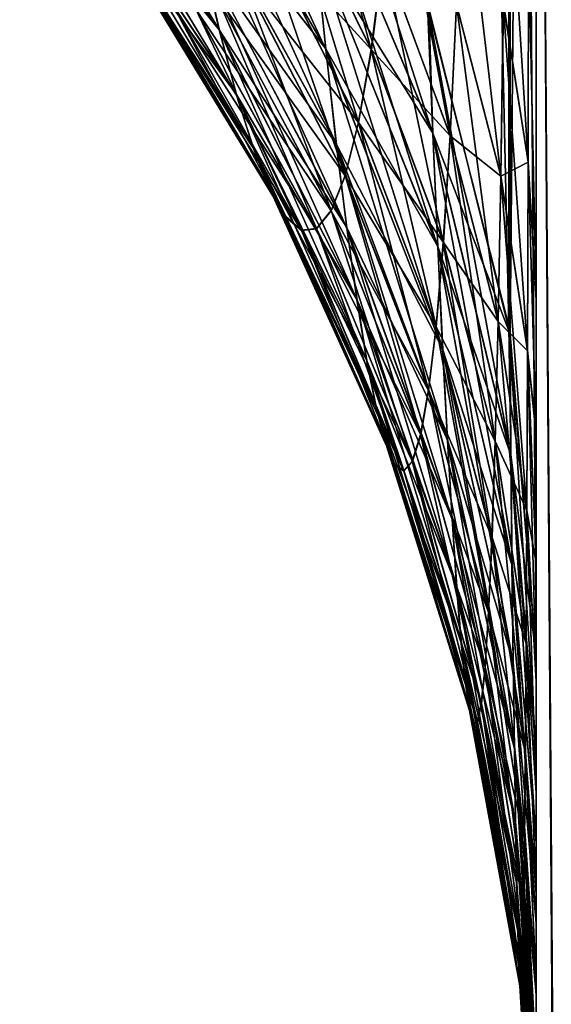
# Model space of a CAD drawing. Header units: metres. Extents: x -2 to 78, y -85 to 85.
# Tile 114 of 256: x 12.9544 to 13.0013, y -50.2338 to -50.1469. Entities that reach past the tile are written whole.
import ezdxf

# ---------------------------------------------------------------- set-up
doc = ezdxf.new("R2010")
doc.units = ezdxf.units.M
doc.layers.add('solid_20004802', color=7, linetype='CONTINUOUS')

msp = doc.modelspace()

# ---------------------------------------------------------------- linework, layer by layer
at = {"layer": 'solid_20004802'}
for points in [[(12.990419, -49.85009, -5.317624), (12.997656, -49.891228, -5.300669), (12.997606, -50.173954, -4.613548)], [(12.997606, -50.173954, -4.613548), (12.990419, -50.145615, -4.602808), (12.990419, -49.85009, -5.317624)], [(12.990516, -50.145897, 4.602914), (12.997723, -50.17466, 4.613815), (12.997656, -49.891228, 5.300669)], [(13, -50.203098, -4.624593), (12.997606, -50.173954, -4.613548), (12.997656, -49.891228, -5.300669)], [(13, -49.9203, -5.311369), (13, -50.203098, -4.624593), (12.997656, -49.891228, -5.300669)], [(13, -49.92025, 5.31154), (12.997656, -49.891228, 5.300669), (12.997723, -50.17466, 4.613815)], [(12.997723, -50.17466, 4.613815), (13, -50.203098, 4.624593), (13, -49.92025, 5.31154)], [(13, -50.203098, 4.624593), (13, -50.029377, 6.532598), (13, -49.92025, 5.31154)], [(13, -50.029427, -6.532426), (13, -50.203098, -4.624593), (13, -49.9203, -5.311369)], [(13.002715, -50.426815, 5.838269), (13, -50.029377, 6.532598), (13, -50.391235, 5.817235)], [(13, -50.250374, 4.435225), (13, -50.391235, 5.817235), (13, -50.029377, 6.532598)], [(13.002715, -50.426815, 5.838269), (13.002709, -50.062595, 6.557822), (13, -50.029377, 6.532598)], [(13, -50.211731, 4.600469), (13, -50.029377, 6.532598), (13, -50.203098, 4.624593)], [(13, -50.219589, 4.57649), (13, -50.029377, 6.532598), (13, -50.211731, 4.600469)], [(13, -50.226677, 4.552656), (13, -50.029377, 6.532598), (13, -50.219589, 4.57649)], [(13, -50.23299, 4.528966), (13, -50.029377, 6.532598), (13, -50.226677, 4.552656)], [(13, -50.238529, 4.505422), (13, -50.029377, 6.532598), (13, -50.23299, 4.528966)], [(13, -50.243286, 4.481983), (13, -50.029377, 6.532598), (13, -50.238529, 4.505422)], [(13, -50.247219, 4.458545), (13, -50.029377, 6.532598), (13, -50.243286, 4.481983)], [(13, -50.250374, 4.435225), (13, -50.029377, 6.532598), (13, -50.247219, 4.458545)], [(13, -50.391262, -5.817122), (13, -50.203098, -4.624593), (13, -50.029427, -6.532426)], [(13.002819, -50.426796, -5.838161), (13, -50.391262, -5.817122), (13, -50.029427, -6.532426)], [(13.002826, -50.062572, -6.557712), (13.002819, -50.426796, -5.838161), (13, -50.029427, -6.532426)], [(12.965547, -50.115246, -4.534327), (12.980469, -50.140163, -4.541773), (12.98143, -50.149521, -4.515748)], [(12.96722, -50.124794, -4.50934), (12.965547, -50.115246, -4.534327), (12.98143, -50.149521, -4.515748)], [(12.990885, -50.156967, -4.57657), (12.978467, -50.118389, -4.592491), (12.990419, -50.145615, -4.602808)], [(12.979484, -50.129887, -4.567396), (12.978467, -50.118389, -4.592491), (12.990885, -50.156967, -4.57657)], [(12.95436, -50.118919, -4.454312), (12.970449, -50.141117, -4.458296), (12.972009, -50.147831, -4.432279)], [(12.956732, -50.125843, -4.42922), (12.95436, -50.118919, -4.454312), (12.972009, -50.147831, -4.432279)], [(12.967194, -50.124756, 4.50933), (12.981407, -50.149475, 4.515736), (12.980444, -50.140118, 4.541759)], [(12.967194, -50.124756, 4.50933), (12.968829, -50.133392, 4.483978), (12.981407, -50.149475, 4.515736)], [(12.96722, -50.124794, -4.50934), (12.98143, -50.149521, -4.515748), (12.982368, -50.157913, -4.489359)], [(12.968854, -50.13343, -4.483987), (12.96722, -50.124794, -4.50934), (12.982368, -50.157913, -4.489359)], [(12.956706, -50.125813, 4.429216), (12.971986, -50.147793, 4.432273), (12.970426, -50.141079, 4.458289)], [(12.956706, -50.125813, 4.429216), (12.95903, -50.131802, 4.403813), (12.971986, -50.147793, 4.432273)], [(12.956732, -50.125843, -4.42922), (12.972009, -50.147831, -4.432279), (12.973532, -50.153553, -4.405944)], [(12.959054, -50.131832, -4.403816), (12.956732, -50.125843, -4.42922), (12.973532, -50.153553, -4.405944)], [(12.977327, -50.133152, 4.169435), (12.978971, -50.125801, 4.144176), (12.985431, -50.149525, 4.163092)], [(12.978971, -50.125801, 4.144176), (12.986491, -50.141182, 4.136894), (12.985431, -50.149525, 4.163092)], [(12.997106, -50.14542, 4.067508), (12.997303, -50.127434, 4.04226), (12.99929, -50.159439, 4.057726)], [(12.997303, -50.127434, 4.04226), (12.999337, -50.139977, 4.031561), (12.99929, -50.159439, 4.057726)], [(12.979458, -50.129837, 4.567379), (12.990866, -50.15691, 4.57655), (12.990516, -50.145897, 4.602914)], [(12.979458, -50.129837, 4.567379), (12.980444, -50.140118, 4.541759), (12.990866, -50.15691, 4.57655)], [(12.979484, -50.129887, -4.567396), (12.990885, -50.156967, -4.57657), (12.991327, -50.166985, -4.549788)], [(12.980469, -50.140163, -4.541773), (12.979484, -50.129887, -4.567396), (12.991327, -50.166985, -4.549788)], [(12.986491, -50.141182, 4.136894), (12.987477, -50.130775, 4.111294), (12.992401, -50.157131, 4.129343)], [(12.987477, -50.130775, 4.111294), (12.992955, -50.14555, 4.102802), (12.992401, -50.157131, 4.129343)], [(12.95903, -50.131802, 4.403813), (12.973511, -50.153515, 4.40594), (12.971986, -50.147793, 4.432273)], [(12.95903, -50.131802, 4.403813), (12.961307, -50.136829, 4.378112), (12.973511, -50.153515, 4.40594)], [(12.959054, -50.131832, -4.403816), (12.973532, -50.153553, -4.405944), (12.975022, -50.158257, -4.379308)], [(12.961329, -50.13686, -4.378114), (12.959054, -50.131832, -4.403816), (12.975022, -50.158257, -4.379308)], [(12.992955, -50.14555, 4.102802), (12.993459, -50.131607, 4.077146), (12.996886, -50.160698, 4.094094)], [(12.993459, -50.131607, 4.077146), (12.997106, -50.14542, 4.067508), (12.996886, -50.160698, 4.094094)], [(12.975585, -50.138695, 4.195131), (12.977327, -50.133152, 4.169435), (12.984303, -50.155964, 4.189733)], [(12.977327, -50.133152, 4.169435), (12.985431, -50.149525, 4.163092), (12.984303, -50.155964, 4.189733)], [(12.968829, -50.133392, 4.483978), (12.982346, -50.157864, 4.489349), (12.981407, -50.149475, 4.515736)], [(12.968829, -50.133392, 4.483978), (12.970426, -50.141079, 4.458289), (12.982346, -50.157864, 4.489349)], [(12.968854, -50.13343, -4.483987), (12.982368, -50.157913, -4.489359), (12.983282, -50.165302, -4.462637)], [(12.970449, -50.141117, -4.458296), (12.968854, -50.13343, -4.483987), (12.983282, -50.165302, -4.462637)], [(12.977341, -50.133175, -4.169425), (12.975599, -50.138721, -4.195123), (12.985442, -50.149551, -4.163081)], [(12.977341, -50.133175, -4.169425), (12.985442, -50.149551, -4.163081), (12.986503, -50.141209, -4.136882)], [(12.961307, -50.136829, 4.378112), (12.975001, -50.158222, 4.379306), (12.973511, -50.153515, 4.40594)], [(12.961307, -50.136829, 4.378112), (12.963532, -50.140831, 4.352165), (12.975001, -50.158222, 4.379306)], [(12.961329, -50.13686, -4.378114), (12.975022, -50.158257, -4.379308), (12.976478, -50.161877, -4.352423)], [(12.963554, -50.140862, -4.352165), (12.961329, -50.13686, -4.378114), (12.976478, -50.161877, -4.352423)], [(12.973755, -50.142582, 4.221118), (12.975585, -50.138695, 4.195131), (12.983115, -50.16066, 4.216667)], [(12.975599, -50.138721, -4.195123), (12.97377, -50.142609, -4.221112), (12.984315, -50.155994, -4.189723)], [(12.975585, -50.138695, 4.195131), (12.984303, -50.155964, 4.189733), (12.983115, -50.16066, 4.216667)], [(12.975599, -50.138721, -4.195123), (12.984315, -50.155994, -4.189723), (12.985442, -50.149551, -4.163081)], [(12.980444, -50.140118, 4.541759), (12.991309, -50.166927, 4.54977), (12.990866, -50.15691, 4.57655)], [(12.980444, -50.140118, 4.541759), (12.981407, -50.149475, 4.515736), (12.991309, -50.166927, 4.54977)], [(12.997112, -50.145447, -4.067488), (12.999294, -50.15947, -4.057703), (12.99934, -50.140003, -4.031537)], [(12.99929, -50.159439, 4.057726), (12.999337, -50.139977, 4.031561), (13, -50.171459, 4.045784)], [(13, -50.171661, -4.046079), (12.99934, -50.140003, -4.031537), (12.999294, -50.15947, -4.057703)], [(12.999337, -50.139977, 4.031561), (13, -50.145794, 4.013852), (13, -50.171459, 4.045784)], [(13, -50.171661, -4.046079), (13, -50.146015, -4.014107), (12.99934, -50.140003, -4.031537)], [(12.963532, -50.140831, 4.352165), (12.976458, -50.161842, 4.352423), (12.975001, -50.158222, 4.379306)], [(12.963532, -50.140831, 4.352165), (12.965705, -50.14373, 4.326039), (12.976458, -50.161842, 4.352423)], [(12.963554, -50.140862, -4.352165), (12.976478, -50.161877, -4.352423), (12.977895, -50.164326, -4.325358)], [(12.965725, -50.143757, -4.326038), (12.963554, -50.140862, -4.352165), (12.977895, -50.164326, -4.325358)], [(12.980469, -50.140163, -4.541773), (12.991327, -50.166985, -4.549788), (12.991758, -50.176029, -4.522617)], [(12.98143, -50.149521, -4.515748), (12.980469, -50.140163, -4.541773), (12.991758, -50.176029, -4.522617)], [(12.970426, -50.141079, 4.458289), (12.983261, -50.165253, 4.462629), (12.982346, -50.157864, 4.489349)], [(12.970426, -50.141079, 4.458289), (12.971986, -50.147793, 4.432273), (12.983261, -50.165253, 4.462629)], [(12.970449, -50.141117, -4.458296), (12.983282, -50.165302, -4.462637), (12.984174, -50.171665, -4.435593)], [(12.972009, -50.147831, -4.432279), (12.970449, -50.141117, -4.458296), (12.984174, -50.171665, -4.435593)], [(12.985431, -50.149525, 4.163092), (12.986491, -50.141182, 4.136894), (12.991803, -50.166553, 4.156494)], [(12.986503, -50.141209, -4.136882), (12.985442, -50.149551, -4.163081), (12.992411, -50.157162, -4.129328)], [(12.986491, -50.141182, 4.136894), (12.992401, -50.157131, 4.129343), (12.991803, -50.166553, 4.156494)], [(12.986503, -50.141209, -4.136882), (12.992411, -50.157162, -4.129328), (12.992964, -50.14558, -4.102786)], [(12.971848, -50.144943, 4.247275), (12.973755, -50.142582, 4.221118), (12.981876, -50.16375, 4.243769)], [(12.97377, -50.142609, -4.221112), (12.971864, -50.14497, -4.24727), (12.98313, -50.16069, -4.21666)], [(12.973755, -50.142582, 4.221118), (12.983115, -50.16066, 4.216667), (12.981876, -50.16375, 4.243769)], [(12.97377, -50.142609, -4.221112), (12.98313, -50.16069, -4.21666), (12.984315, -50.155994, -4.189723)], [(12.965705, -50.14373, 4.326039), (12.977877, -50.164288, 4.325359), (12.976458, -50.161842, 4.352423)], [(12.965705, -50.14373, 4.326039), (12.967817, -50.145435, 4.299804), (12.977877, -50.164288, 4.325359)], [(12.965725, -50.143757, -4.326038), (12.977895, -50.164326, -4.325358), (12.979271, -50.165516, -4.298181)], [(12.967836, -50.145462, -4.299801), (12.965725, -50.143757, -4.326038), (12.979271, -50.165516, -4.298181)], [(12.969867, -50.145866, 4.273526), (12.971848, -50.144943, 4.247275), (12.980588, -50.165329, 4.270964)], [(12.971864, -50.14497, -4.24727), (12.969884, -50.145893, -4.273522), (12.981892, -50.163784, -4.243763)], [(12.971848, -50.144943, 4.247275), (12.981876, -50.16375, 4.243769), (12.980588, -50.165329, 4.270964)], [(12.971864, -50.14497, -4.24727), (12.981892, -50.163784, -4.243763), (12.98313, -50.16069, -4.21666)], [(12.967817, -50.145435, 4.299804), (12.979254, -50.165482, 4.298183), (12.977877, -50.164288, 4.325359)], [(12.967817, -50.145435, 4.299804), (12.969867, -50.145866, 4.273526), (12.979254, -50.165482, 4.298183)], [(12.967836, -50.145462, -4.299801), (12.979271, -50.165516, -4.298181), (12.980604, -50.165363, -4.27096)], [(12.969884, -50.145893, -4.273522), (12.967836, -50.145462, -4.299801), (12.980604, -50.165363, -4.27096)], [(12.969867, -50.145866, 4.273526), (12.980588, -50.165329, 4.270964), (12.979254, -50.165482, 4.298183)], [(12.969884, -50.145893, -4.273522), (12.980604, -50.165363, -4.27096), (12.981892, -50.163784, -4.243763)], [(12.99777, -50.185387, -4.586198), (12.990419, -50.145615, -4.602808), (12.997606, -50.173954, -4.613548)], [(12.990885, -50.156967, -4.57657), (12.990419, -50.145615, -4.602808), (12.99777, -50.185387, -4.586198)], [(12.990866, -50.15691, 4.57655), (12.997723, -50.17466, 4.613815), (12.990516, -50.145897, 4.602914)], [(12.992401, -50.157131, 4.129343), (12.992955, -50.14555, 4.102802), (12.996644, -50.173519, 4.121584)], [(12.992964, -50.14558, -4.102786), (12.992411, -50.157162, -4.129328), (12.996893, -50.160732, -4.094076)], [(12.992955, -50.14555, 4.102802), (12.996886, -50.160698, 4.094094), (12.996644, -50.173519, 4.121584)], [(12.992964, -50.14558, -4.102786), (12.996893, -50.160732, -4.094076), (12.997112, -50.145447, -4.067488)], [(12.996886, -50.160698, 4.094094), (12.997106, -50.14542, 4.067508), (12.99924, -50.17609, 4.085247)], [(12.997112, -50.145447, -4.067488), (12.996893, -50.160732, -4.094076), (12.999294, -50.15947, -4.057703)], [(12.997106, -50.14542, 4.067508), (12.99929, -50.159439, 4.057726), (12.99924, -50.17609, 4.085247)], [(13, -50.145794, 4.013852), (13, -50.146015, -4.014107), (13, -50.171459, 4.045784)], [(13, -50.171459, 4.045784), (13, -50.146015, -4.014107), (13, -50.171661, -4.046079)], [(12.971986, -50.147793, 4.432273), (12.984155, -50.171619, 4.435587), (12.983261, -50.165253, 4.462629)], [(12.971986, -50.147793, 4.432273), (12.973511, -50.153515, 4.40594), (12.984155, -50.171619, 4.435587)], [(12.972009, -50.147831, -4.432279), (12.984174, -50.171665, -4.435593), (12.985045, -50.176983, -4.408238)], [(12.973532, -50.153553, -4.405944), (12.972009, -50.147831, -4.432279), (12.985045, -50.176983, -4.408238)], [(12.981407, -50.149475, 4.515736), (12.991741, -50.175972, 4.522602), (12.991309, -50.166927, 4.54977)], [(12.981407, -50.149475, 4.515736), (12.982346, -50.157864, 4.489349), (12.991741, -50.175972, 4.522602)], [(12.98143, -50.149521, -4.515748), (12.991758, -50.176029, -4.522617), (12.992179, -50.184055, -4.495097)], [(12.982368, -50.157913, -4.489359), (12.98143, -50.149521, -4.515748), (12.992179, -50.184055, -4.495097)], [(12.984303, -50.155964, 4.189733), (12.985431, -50.149525, 4.163092), (12.991165, -50.173981, 4.1841)], [(12.985442, -50.149551, -4.163081), (12.984315, -50.155994, -4.189723), (12.991813, -50.166584, -4.156481)], [(12.985431, -50.149525, 4.163092), (12.991803, -50.166553, 4.156494), (12.991165, -50.173981, 4.1841)], [(12.985442, -50.149551, -4.163081), (12.991813, -50.166584, -4.156481), (12.992411, -50.157162, -4.129328)], [(12.973511, -50.153515, 4.40594), (12.985026, -50.176937, 4.408234), (12.984155, -50.171619, 4.435587)], [(12.973511, -50.153515, 4.40594), (12.975001, -50.158222, 4.379306), (12.985026, -50.176937, 4.408234)], [(12.973532, -50.153553, -4.405944), (12.985045, -50.176983, -4.408238), (12.985896, -50.181229, -4.380589)], [(12.975022, -50.158257, -4.379308), (12.973532, -50.153553, -4.405944), (12.985896, -50.181229, -4.380589)], [(12.983115, -50.16066, 4.216667), (12.984303, -50.155964, 4.189733), (12.990493, -50.179588, 4.212006)], [(12.984315, -50.155994, -4.189723), (12.98313, -50.16069, -4.21666), (12.991176, -50.174015, -4.184089)], [(12.984303, -50.155964, 4.189733), (12.991165, -50.173981, 4.1841), (12.990493, -50.179588, 4.212006)], [(12.984315, -50.155994, -4.189723), (12.991176, -50.174015, -4.184089), (12.991813, -50.166584, -4.156481)], [(12.990866, -50.15691, 4.57655), (12.99776, -50.185322, 4.586176), (12.997723, -50.17466, 4.613815)], [(12.990866, -50.15691, 4.57655), (12.991309, -50.166927, 4.54977), (12.99776, -50.185322, 4.586176)], [(12.990885, -50.156967, -4.57657), (12.99777, -50.185387, -4.586198), (12.997879, -50.195057, -4.558177)], [(12.991327, -50.166985, -4.549788), (12.990885, -50.156967, -4.57657), (12.997879, -50.195057, -4.558177)], [(12.991803, -50.166553, 4.156494), (12.992401, -50.157131, 4.129343), (12.99638, -50.184086, 4.149701)], [(12.992411, -50.157162, -4.129328), (12.991813, -50.166584, -4.156481), (12.996651, -50.173553, -4.121568)], [(12.992401, -50.157131, 4.129343), (12.996644, -50.173519, 4.121584), (12.99638, -50.184086, 4.149701)], [(12.992411, -50.157162, -4.129328), (12.996651, -50.173553, -4.121568), (12.996893, -50.160732, -4.094076)], [(12.975001, -50.158222, 4.379306), (12.985878, -50.181183, 4.380587), (12.985026, -50.176937, 4.408234)], [(12.975001, -50.158222, 4.379306), (12.976458, -50.161842, 4.352423), (12.985878, -50.181183, 4.380587)], [(12.975022, -50.158257, -4.379308), (12.985896, -50.181229, -4.380589), (12.986725, -50.18433, -4.352699)], [(12.976478, -50.161877, -4.352423), (12.975022, -50.158257, -4.379308), (12.986725, -50.18433, -4.352699)], [(12.982346, -50.157864, 4.489349), (12.992163, -50.184002, 4.495085), (12.991741, -50.175972, 4.522602)], [(12.982346, -50.157864, 4.489349), (12.983261, -50.165253, 4.462629), (12.992163, -50.184002, 4.495085)], [(12.982368, -50.157913, -4.489359), (12.992179, -50.184055, -4.495097), (12.992589, -50.191032, -4.467256)], [(12.983282, -50.165302, -4.462637), (12.982368, -50.157913, -4.489359), (12.992589, -50.191032, -4.467256)], [(12.996893, -50.160732, -4.094076), (12.999244, -50.176125, -4.085227), (12.999294, -50.15947, -4.057703)], [(12.99924, -50.17609, 4.085247), (12.99929, -50.159439, 4.057726), (13, -50.183456, 4.063609)], [(13, -50.18364, -4.063912), (12.999294, -50.15947, -4.057703), (12.999244, -50.176125, -4.085227)], [(12.99929, -50.159439, 4.057726), (13, -50.171459, 4.045784), (13, -50.183456, 4.063609)], [(13, -50.18364, -4.063912), (13, -50.171661, -4.046079), (12.999294, -50.15947, -4.057703)], [(12.981876, -50.16375, 4.243769), (12.983115, -50.16066, 4.216667), (12.98979, -50.183521, 4.240084)], [(12.98313, -50.16069, -4.21666), (12.981892, -50.163784, -4.243763), (12.990504, -50.179626, -4.211997)], [(12.983115, -50.16066, 4.216667), (12.990493, -50.179588, 4.212006), (12.98979, -50.183521, 4.240084)], [(12.98313, -50.16069, -4.21666), (12.990504, -50.179626, -4.211997), (12.991176, -50.174015, -4.184089)], [(12.996644, -50.173519, 4.121584), (12.996886, -50.160698, 4.094094), (12.999183, -50.190189, 4.11369)], [(12.996893, -50.160732, -4.094076), (12.996651, -50.173553, -4.121568), (12.999244, -50.176125, -4.085227)], [(12.996886, -50.160698, 4.094094), (12.99924, -50.17609, 4.085247), (12.999183, -50.190189, 4.11369)], [(12.976458, -50.161842, 4.352423), (12.986709, -50.184288, 4.352698), (12.985878, -50.181183, 4.380587)], [(12.976458, -50.161842, 4.352423), (12.977877, -50.164288, 4.325359), (12.986709, -50.184288, 4.352698)], [(12.976478, -50.161877, -4.352423), (12.986725, -50.18433, -4.352699), (12.987533, -50.186203, -4.324634)], [(12.977895, -50.164326, -4.325358), (12.976478, -50.161877, -4.352423), (12.987533, -50.186203, -4.324634)], [(12.977877, -50.164288, 4.325359), (12.987516, -50.186161, 4.324636), (12.986709, -50.184288, 4.352698)], [(12.977877, -50.164288, 4.325359), (12.979254, -50.165482, 4.298183), (12.987516, -50.186161, 4.324636)], [(12.977895, -50.164326, -4.325358), (12.987533, -50.186203, -4.324634), (12.988315, -50.18676, -4.296464)], [(12.979271, -50.165516, -4.298181), (12.977895, -50.164326, -4.325358), (12.988315, -50.18676, -4.296464)], [(12.980588, -50.165329, 4.270964), (12.981876, -50.16375, 4.243769), (12.989058, -50.185867, 4.26826)], [(12.981892, -50.163784, -4.243763), (12.980604, -50.165363, -4.27096), (12.989802, -50.183556, -4.240077)], [(12.981876, -50.16375, 4.243769), (12.98979, -50.183521, 4.240084), (12.989058, -50.185867, 4.26826)], [(12.981892, -50.163784, -4.243763), (12.989802, -50.183556, -4.240077), (12.990504, -50.179626, -4.211997)], [(12.979254, -50.165482, 4.298183), (12.980588, -50.165329, 4.270964), (12.9883, -50.186718, 4.296467)], [(12.980588, -50.165329, 4.270964), (12.989058, -50.185867, 4.26826), (12.9883, -50.186718, 4.296467)], [(12.983261, -50.165253, 4.462629), (12.992574, -50.190979, 4.467247), (12.992163, -50.184002, 4.495085)], [(12.983261, -50.165253, 4.462629), (12.984155, -50.171619, 4.435587), (12.992574, -50.190979, 4.467247)], [(12.983282, -50.165302, -4.462637), (12.992589, -50.191032, -4.467256), (12.992988, -50.196934, -4.439107)], [(12.984174, -50.171665, -4.435593), (12.983282, -50.165302, -4.462637), (12.992988, -50.196934, -4.439107)], [(12.979254, -50.165482, 4.298183), (12.9883, -50.186718, 4.296467), (12.987516, -50.186161, 4.324636)], [(12.980604, -50.165363, -4.27096), (12.979271, -50.165516, -4.298181), (12.989073, -50.185905, -4.268255)], [(12.979271, -50.165516, -4.298181), (12.988315, -50.18676, -4.296464), (12.989073, -50.185905, -4.268255)], [(12.980604, -50.165363, -4.27096), (12.989073, -50.185905, -4.268255), (12.989802, -50.183556, -4.240077)], [(12.991165, -50.173981, 4.1841), (12.991803, -50.166553, 4.156494), (12.996098, -50.192577, 4.178286)], [(12.991813, -50.166584, -4.156481), (12.991176, -50.174015, -4.184089), (12.996387, -50.184124, -4.149687)], [(12.991309, -50.166927, 4.54977), (12.997869, -50.194996, 4.558157), (12.99776, -50.185322, 4.586176)], [(12.991309, -50.166927, 4.54977), (12.991741, -50.175972, 4.522602), (12.997869, -50.194996, 4.558157)], [(12.991327, -50.166985, -4.549788), (12.997879, -50.195057, -4.558177), (12.997987, -50.203709, -4.52979)], [(12.991758, -50.176029, -4.522617), (12.991327, -50.166985, -4.549788), (12.997987, -50.203709, -4.52979)], [(12.991803, -50.166553, 4.156494), (12.99638, -50.184086, 4.149701), (12.996098, -50.192577, 4.178286)], [(12.991813, -50.166584, -4.156481), (12.996387, -50.184124, -4.149687), (12.996651, -50.173553, -4.121568)], [(12.984155, -50.171619, 4.435587), (12.992973, -50.19688, 4.4391), (12.992574, -50.190979, 4.467247)], [(12.984155, -50.171619, 4.435587), (12.985026, -50.176937, 4.408234), (12.992973, -50.19688, 4.4391)], [(12.984174, -50.171665, -4.435593), (12.992988, -50.196934, -4.439107), (12.993378, -50.201736, -4.410663)], [(12.985045, -50.176983, -4.408238), (12.984174, -50.171665, -4.435593), (12.993378, -50.201736, -4.410663)], [(13, -50.171459, 4.045784), (13, -50.171661, -4.046079), (13, -50.183456, 4.063609)], [(13, -50.183456, 4.063609), (13, -50.171661, -4.046079), (13, -50.18364, -4.063912)], [(12.990493, -50.179588, 4.212006), (12.991165, -50.173981, 4.1841), (12.995799, -50.199177, 4.207182)], [(12.991176, -50.174015, -4.184089), (12.990504, -50.179626, -4.211997), (12.996106, -50.192619, -4.178274)], [(12.991165, -50.173981, 4.1841), (12.996098, -50.192577, 4.178286), (12.995799, -50.199177, 4.207182)], [(12.991176, -50.174015, -4.184089), (12.996106, -50.192619, -4.178274), (12.996387, -50.184124, -4.149687)], [(12.99638, -50.184086, 4.149701), (12.996644, -50.173519, 4.121584), (12.99912, -50.20195, 4.14278)], [(12.996651, -50.173553, -4.121568), (12.996387, -50.184124, -4.149687), (12.999187, -50.190228, -4.113673)], [(12.996644, -50.173519, 4.121584), (12.999183, -50.190189, 4.11369), (12.99912, -50.20195, 4.14278)], [(12.996651, -50.173553, -4.121568), (12.999187, -50.190228, -4.113673), (12.999244, -50.176125, -4.085227)], [(13, -50.21172, -4.600511), (12.997606, -50.173954, -4.613548), (13, -50.203098, -4.624593)], [(13, -50.21172, -4.600511), (12.99777, -50.185387, -4.586198), (12.997606, -50.173954, -4.613548)], [(12.99776, -50.185322, 4.586176), (13, -50.203098, 4.624593), (12.997723, -50.17466, 4.613815)], [(12.991741, -50.175972, 4.522602), (12.997977, -50.203648, 4.529774), (12.997869, -50.194996, 4.558157)], [(12.991741, -50.175972, 4.522602), (12.992163, -50.184002, 4.495085), (12.997977, -50.203648, 4.529774)], [(12.991758, -50.176029, -4.522617), (12.997987, -50.203709, -4.52979), (12.998091, -50.211296, -4.501075)], [(12.992179, -50.184055, -4.495097), (12.991758, -50.176029, -4.522617), (12.998091, -50.211296, -4.501075)], [(12.999183, -50.190189, 4.11369), (12.99924, -50.17609, 4.085247), (13, -50.205204, 4.103136)], [(13, -50.194855, -4.083034), (12.999244, -50.176125, -4.085227), (12.999187, -50.190228, -4.113673)], [(12.99924, -50.17609, 4.085247), (13, -50.194687, 4.082726), (13, -50.205204, 4.103136)], [(12.99924, -50.17609, 4.085247), (13, -50.183456, 4.063609), (13, -50.194687, 4.082726)], [(13, -50.194855, -4.083034), (13, -50.18364, -4.063912), (12.999244, -50.176125, -4.085227)], [(12.985026, -50.176937, 4.408234), (12.993363, -50.201683, 4.410658), (12.992973, -50.19688, 4.4391)], [(12.985026, -50.176937, 4.408234), (12.985878, -50.181183, 4.380587), (12.993363, -50.201683, 4.410658)], [(12.985045, -50.176983, -4.408238), (12.993378, -50.201736, -4.410663), (12.993757, -50.205418, -4.381939)], [(12.985896, -50.181229, -4.380589), (12.985045, -50.176983, -4.408238), (12.993757, -50.205418, -4.381939)], [(12.98979, -50.183521, 4.240084), (12.990493, -50.179588, 4.212006), (12.995487, -50.204025, 4.236261)], [(12.990504, -50.179626, -4.211997), (12.989802, -50.183556, -4.240077), (12.995808, -50.199215, -4.207172)], [(12.990493, -50.179588, 4.212006), (12.995799, -50.199177, 4.207182), (12.995487, -50.204025, 4.236261)], [(12.990504, -50.179626, -4.211997), (12.995808, -50.199215, -4.207172), (12.996106, -50.192619, -4.178274)], [(12.985878, -50.181183, 4.380587), (12.993744, -50.205364, 4.381936), (12.993363, -50.201683, 4.410658)], [(12.985878, -50.181183, 4.380587), (12.986709, -50.184288, 4.352698), (12.993744, -50.205364, 4.381936)], [(12.985896, -50.181229, -4.380589), (12.993757, -50.205418, -4.381939), (12.994127, -50.207901, -4.352988)], [(12.986725, -50.18433, -4.352699), (12.985896, -50.181229, -4.380589), (12.994127, -50.207901, -4.352988)], [(12.989058, -50.185867, 4.26826), (12.98979, -50.183521, 4.240084), (12.995162, -50.20723, 4.265448)], [(12.989802, -50.183556, -4.240077), (12.989073, -50.185905, -4.268255), (12.995497, -50.204071, -4.236253)], [(12.98979, -50.183521, 4.240084), (12.995487, -50.204025, 4.236261), (12.995162, -50.20723, 4.265448)], [(12.989802, -50.183556, -4.240077), (12.995497, -50.204071, -4.236253), (12.995808, -50.199215, -4.207172)], [(13, -50.183456, 4.063609), (13, -50.18364, -4.063912), (13, -50.194687, 4.082726)], [(12.986709, -50.184288, 4.352698), (12.994115, -50.207851, 4.352987), (12.993744, -50.205364, 4.381936)], [(12.986709, -50.184288, 4.352698), (12.987516, -50.186161, 4.324636), (12.994115, -50.207851, 4.352987)], [(12.986725, -50.18433, -4.352699), (12.994127, -50.207901, -4.352988), (12.994487, -50.209099, -4.323877)], [(12.987533, -50.186203, -4.324634), (12.986725, -50.18433, -4.352699), (12.994487, -50.209099, -4.323877)], [(12.992163, -50.184002, 4.495085), (12.998082, -50.211235, 4.501061), (12.997977, -50.203648, 4.529774)], [(12.992163, -50.184002, 4.495085), (12.992574, -50.190979, 4.467247), (12.998082, -50.211235, 4.501061)], [(12.992179, -50.184055, -4.495097), (12.998091, -50.211296, -4.501075), (12.998192, -50.217781, -4.472058)], [(12.992589, -50.191032, -4.467256), (12.992179, -50.184055, -4.495097), (12.998192, -50.217781, -4.472058)], [(12.996098, -50.192577, 4.178286), (12.99638, -50.184086, 4.149701), (12.999051, -50.211555, 4.172354)], [(12.996387, -50.184124, -4.149687), (12.996106, -50.192619, -4.178274), (12.999124, -50.201988, -4.142765)], [(12.99638, -50.184086, 4.149701), (12.99912, -50.20195, 4.14278), (12.999051, -50.211555, 4.172354)], [(12.996387, -50.184124, -4.149687), (12.999124, -50.201988, -4.142765), (12.999187, -50.190228, -4.113673)], [(13, -50.194687, 4.082726), (13, -50.18364, -4.063912), (13, -50.194855, -4.083034)], [(12.99776, -50.185322, 4.586176), (13, -50.211731, 4.600469), (13, -50.203098, 4.624593)], [(12.99776, -50.185322, 4.586176), (13, -50.219589, 4.57649), (13, -50.211731, 4.600469)], [(12.99776, -50.185322, 4.586176), (12.997869, -50.194996, 4.558157), (13, -50.219589, 4.57649)], [(12.987516, -50.186161, 4.324636), (12.994475, -50.209049, 4.323878), (12.994115, -50.207851, 4.352987)], [(12.987516, -50.186161, 4.324636), (12.9883, -50.186718, 4.296467), (12.994475, -50.209049, 4.323878)], [(12.9883, -50.186718, 4.296467), (12.989058, -50.185867, 4.26826), (12.994824, -50.208874, 4.294676)], [(12.989073, -50.185905, -4.268255), (12.988315, -50.18676, -4.296464), (12.995173, -50.207275, -4.265442)], [(12.989058, -50.185867, 4.26826), (12.995162, -50.20723, 4.265448), (12.994824, -50.208874, 4.294676)], [(12.989073, -50.185905, -4.268255), (12.995173, -50.207275, -4.265442), (12.995497, -50.204071, -4.236253)], [(13, -50.21957, -4.576569), (12.997879, -50.195057, -4.558177), (12.99777, -50.185387, -4.586198)], [(13, -50.21172, -4.600511), (13, -50.21957, -4.576569), (12.99777, -50.185387, -4.586198)], [(12.987533, -50.186203, -4.324634), (12.994487, -50.209099, -4.323877), (12.994835, -50.20892, -4.294672)], [(12.988315, -50.18676, -4.296464), (12.987533, -50.186203, -4.324634), (12.994835, -50.20892, -4.294672)], [(12.9883, -50.186718, 4.296467), (12.994824, -50.208874, 4.294676), (12.994475, -50.209049, 4.323878)], [(12.988315, -50.18676, -4.296464), (12.994835, -50.20892, -4.294672), (12.995173, -50.207275, -4.265442)], [(12.99912, -50.20195, 4.14278), (12.999183, -50.190189, 4.11369), (13, -50.215031, 4.124825)], [(13, -50.215157, -4.12513), (12.999187, -50.190228, -4.113673), (12.999124, -50.201988, -4.142765)], [(12.999183, -50.190189, 4.11369), (13, -50.205204, 4.103136), (13, -50.215031, 4.124825)], [(13, -50.205353, -4.103445), (13, -50.194855, -4.083034), (12.999187, -50.190228, -4.113673)], [(13, -50.215157, -4.12513), (13, -50.205353, -4.103445), (12.999187, -50.190228, -4.113673)], [(12.992574, -50.190979, 4.467247), (12.998183, -50.21772, 4.472047), (12.998082, -50.211235, 4.501061)], [(12.992574, -50.190979, 4.467247), (12.992973, -50.19688, 4.4391), (12.998183, -50.21772, 4.472047)], [(12.992589, -50.191032, -4.467256), (12.998192, -50.217781, -4.472058), (12.99829, -50.223145, -4.442753)], [(12.992988, -50.196934, -4.439107), (12.992589, -50.191032, -4.467256), (12.99829, -50.223145, -4.442753)], [(12.995799, -50.199177, 4.207182), (12.996098, -50.192577, 4.178286), (12.998978, -50.219193, 4.202254)], [(12.996106, -50.192619, -4.178274), (12.995808, -50.199215, -4.207172), (12.999055, -50.211597, -4.172341)], [(12.996098, -50.192577, 4.178286), (12.999051, -50.211555, 4.172354), (12.998978, -50.219193, 4.202254)], [(12.996106, -50.192619, -4.178274), (12.999055, -50.211597, -4.172341), (12.999124, -50.201988, -4.142765)], [(13, -50.194687, 4.082726), (13, -50.194855, -4.083034), (13, -50.205204, 4.103136)], [(13, -50.205204, 4.103136), (13, -50.194855, -4.083034), (13, -50.205353, -4.103445)], [(12.997869, -50.194996, 4.558157), (13, -50.226677, 4.552656), (13, -50.219589, 4.57649)], [(12.997869, -50.194996, 4.558157), (12.997977, -50.203648, 4.529774), (13, -50.226677, 4.552656)], [(13, -50.22665, -4.552767), (12.997987, -50.203709, -4.52979), (12.997879, -50.195057, -4.558177)], [(13, -50.21957, -4.576569), (13, -50.22665, -4.552767), (12.997879, -50.195057, -4.558177)], [(12.992973, -50.19688, 4.4391), (12.998282, -50.223083, 4.442745), (12.998183, -50.21772, 4.472047)], [(12.992973, -50.19688, 4.4391), (12.993363, -50.201683, 4.410658), (12.998282, -50.223083, 4.442745)], [(12.992988, -50.196934, -4.439107), (12.99829, -50.223145, -4.442753), (12.998386, -50.22736, -4.413173)], [(12.993378, -50.201736, -4.410663), (12.992988, -50.196934, -4.439107), (12.998386, -50.22736, -4.413173)], [(12.995487, -50.204025, 4.236261), (12.995799, -50.199177, 4.207182), (12.998901, -50.225018, 4.232348)], [(12.995808, -50.199215, -4.207172), (12.995497, -50.204071, -4.236253), (12.998982, -50.219238, -4.202242)], [(12.995799, -50.199177, 4.207182), (12.998978, -50.219193, 4.202254), (12.998901, -50.225018, 4.232348)], [(12.995808, -50.199215, -4.207172), (12.998982, -50.219238, -4.202242), (12.999055, -50.211597, -4.172341)], [(12.993363, -50.201683, 4.410658), (12.998379, -50.227303, 4.413167), (12.998282, -50.223083, 4.442745)], [(12.993363, -50.201683, 4.410658), (12.993744, -50.205364, 4.381936), (12.998379, -50.227303, 4.413167)], [(12.993378, -50.201736, -4.410663), (12.998386, -50.22736, -4.413173), (12.99848, -50.230404, -4.383333)], [(12.993757, -50.205418, -4.381939), (12.993378, -50.201736, -4.410663), (12.99848, -50.230404, -4.383333)], [(12.999051, -50.211555, 4.172354), (12.99912, -50.20195, 4.14278), (13, -50.223961, 4.147818)], [(13, -50.224064, -4.148114), (12.999124, -50.201988, -4.142765), (12.999055, -50.211597, -4.172341)], [(12.99912, -50.20195, 4.14278), (13, -50.215031, 4.124825), (13, -50.223961, 4.147818)], [(13, -50.224064, -4.148114), (13, -50.215157, -4.12513), (12.999124, -50.201988, -4.142765)], [(13, -50.391262, -5.817122), (13, -50.21172, -4.600511), (13, -50.203098, -4.624593)], [(12.995162, -50.20723, 4.265448), (12.995487, -50.204025, 4.236261), (12.998822, -50.229134, 4.262564)], [(12.995497, -50.204071, -4.236253), (12.995173, -50.207275, -4.265442), (12.998907, -50.225067, -4.232339)], [(12.995487, -50.204025, 4.236261), (12.998901, -50.225018, 4.232348), (12.998822, -50.229134, 4.262564)], [(12.995497, -50.204071, -4.236253), (12.998907, -50.225067, -4.232339), (12.998982, -50.219238, -4.202242)], [(12.997977, -50.203648, 4.529774), (13, -50.23299, 4.528966), (13, -50.226677, 4.552656)], [(12.997977, -50.203648, 4.529774), (12.998082, -50.211235, 4.501061), (13, -50.23299, 4.528966)], [(13, -50.23296, -4.529104), (12.998091, -50.211296, -4.501075), (12.997987, -50.203709, -4.52979)], [(13, -50.22665, -4.552767), (13, -50.23296, -4.529104), (12.997987, -50.203709, -4.52979)], [(13, -50.205204, 4.103136), (13, -50.205353, -4.103445), (13, -50.215031, 4.124825)], [(12.993744, -50.205364, 4.381936), (12.998473, -50.230347, 4.38333), (12.998379, -50.227303, 4.413167)], [(12.993744, -50.205364, 4.381936), (12.994115, -50.207851, 4.352987), (12.998473, -50.230347, 4.38333)], [(12.993757, -50.205418, -4.381939), (12.99848, -50.230404, -4.383333), (12.998571, -50.232201, -4.353286)], [(12.994127, -50.207901, -4.352988), (12.993757, -50.205418, -4.381939), (12.998571, -50.232201, -4.353286)], [(13, -50.215031, 4.124825), (13, -50.205353, -4.103445), (13, -50.215157, -4.12513)], [(12.994115, -50.207851, 4.352987), (12.998565, -50.232147, 4.353285), (12.998473, -50.230347, 4.38333)], [(12.994115, -50.207851, 4.352987), (12.994475, -50.209049, 4.323878), (12.998565, -50.232147, 4.353285)], [(12.994127, -50.207901, -4.352988), (12.998571, -50.232201, -4.353286), (12.998659, -50.232658, -4.323097)], [(12.994487, -50.209099, -4.323877), (12.994127, -50.207901, -4.352988), (12.998659, -50.232658, -4.323097)], [(12.994824, -50.208874, 4.294676), (12.995162, -50.20723, 4.265448), (12.998739, -50.231632, 4.292837)], [(12.995173, -50.207275, -4.265442), (12.994835, -50.20892, -4.294672), (12.998827, -50.229183, -4.262558)], [(12.995162, -50.20723, 4.265448), (12.998822, -50.229134, 4.262564), (12.998739, -50.231632, 4.292837)], [(12.995173, -50.207275, -4.265442), (12.998827, -50.229183, -4.262558), (12.998907, -50.225067, -4.232339)], [(12.994475, -50.209049, 4.323878), (12.994824, -50.208874, 4.294676), (12.998653, -50.232605, 4.323099)], [(12.994475, -50.209049, 4.323878), (12.998653, -50.232605, 4.323099), (12.998565, -50.232147, 4.353285)], [(12.994835, -50.20892, -4.294672), (12.994487, -50.209099, -4.323877), (12.998745, -50.231682, -4.292832)], [(12.994487, -50.209099, -4.323877), (12.998659, -50.232658, -4.323097), (12.998745, -50.231682, -4.292832)], [(12.994824, -50.208874, 4.294676), (12.998739, -50.231632, 4.292837), (12.998653, -50.232605, 4.323099)], [(12.994835, -50.20892, -4.294672), (12.998745, -50.231682, -4.292832), (12.998827, -50.229183, -4.262558)], [(12.998082, -50.211235, 4.501061), (13, -50.238529, 4.505422), (13, -50.23299, 4.528966)], [(12.998082, -50.211235, 4.501061), (12.998183, -50.21772, 4.472047), (13, -50.238529, 4.505422)], [(13, -50.243252, -4.482159), (12.998192, -50.217781, -4.472058), (12.998091, -50.211296, -4.501075)], [(13, -50.238499, -4.505582), (13, -50.243252, -4.482159), (12.998091, -50.211296, -4.501075)], [(13, -50.23296, -4.529104), (13, -50.238499, -4.505582), (12.998091, -50.211296, -4.501075)], [(12.998978, -50.219193, 4.202254), (12.999051, -50.211555, 4.172354), (13, -50.231834, 4.172137)], [(13, -50.231918, -4.172421), (12.999055, -50.211597, -4.172341), (12.998982, -50.219238, -4.202242)], [(12.999051, -50.211555, 4.172354), (13, -50.223961, 4.147818), (13, -50.231834, 4.172137)], [(13, -50.231918, -4.172421), (13, -50.224064, -4.148114), (12.999055, -50.211597, -4.172341)], [(13, -50.391262, -5.817122), (13, -50.21957, -4.576569), (13, -50.21172, -4.600511)], [(13, -50.215031, 4.124825), (13, -50.215157, -4.12513), (13, -50.223961, 4.147818)], [(13, -50.223961, 4.147818), (13, -50.215157, -4.12513), (13, -50.224064, -4.148114)], [(12.998183, -50.21772, 4.472047), (13, -50.243286, 4.481983), (13, -50.238529, 4.505422)], [(12.998183, -50.21772, 4.472047), (13, -50.247219, 4.458545), (13, -50.243286, 4.481983)], [(12.998183, -50.21772, 4.472047), (12.998282, -50.223083, 4.442745), (13, -50.247219, 4.458545)], [(13, -50.247189, -4.458731), (12.99829, -50.223145, -4.442753), (12.998192, -50.217781, -4.472058)], [(13, -50.243252, -4.482159), (13, -50.247189, -4.458731), (12.998192, -50.217781, -4.472058)], [(12.998901, -50.225018, 4.232348), (12.998978, -50.219193, 4.202254), (13, -50.244778, 4.224752)], [(12.998978, -50.219193, 4.202254), (13, -50.238815, 4.197793), (13, -50.244778, 4.224752)], [(12.998978, -50.219193, 4.202254), (13, -50.231834, 4.172137), (13, -50.238815, 4.197793)], [(13, -50.23888, -4.198058), (12.998982, -50.219238, -4.202242), (12.998907, -50.225067, -4.232339)], [(13, -50.23888, -4.198058), (13, -50.231918, -4.172421), (12.998982, -50.219238, -4.202242)], [(13, -50.391262, -5.817122), (13, -50.22665, -4.552767), (13, -50.21957, -4.576569)], [(12.998282, -50.223083, 4.442745), (13, -50.250374, 4.435225), (13, -50.247219, 4.458545)], [(12.998282, -50.223083, 4.442745), (12.998379, -50.227303, 4.413167), (13, -50.250374, 4.435225)], [(13, -50.250343, -4.435415), (12.998386, -50.22736, -4.413173), (12.99829, -50.223145, -4.442753)], [(13, -50.247189, -4.458731), (13, -50.250343, -4.435415), (12.99829, -50.223145, -4.442753)], [(13, -50.223961, 4.147818), (13, -50.224064, -4.148114), (13, -50.231834, 4.172137)], [(13, -50.231834, 4.172137), (13, -50.224064, -4.148114), (13, -50.231918, -4.172421)], [(12.998822, -50.229134, 4.262564), (12.998901, -50.225018, 4.232348), (13, -50.249481, 4.252979)], [(13, -50.249512, -4.253204), (12.998907, -50.225067, -4.232339), (12.998827, -50.229183, -4.262558)], [(12.998901, -50.225018, 4.232348), (13, -50.244778, 4.224752), (13, -50.249481, 4.252979)], [(13, -50.244823, -4.224996), (13, -50.23888, -4.198058), (12.998907, -50.225067, -4.232339)], [(13, -50.249512, -4.253204), (13, -50.244823, -4.224996), (12.998907, -50.225067, -4.232339)], [(13, -50.391262, -5.817122), (13, -50.23296, -4.529104), (13, -50.22665, -4.552767)], [(12.998379, -50.227303, 4.413167), (13, -50.252789, 4.41216), (13, -50.250374, 4.435225)], [(12.998379, -50.227303, 4.413167), (12.998473, -50.230347, 4.38333), (13, -50.252789, 4.41216)], [(13, -50.254501, -4.389675), (12.99848, -50.230404, -4.383333), (12.998386, -50.22736, -4.413173)], [(13, -50.252766, -4.41235), (13, -50.254501, -4.389675), (12.998386, -50.22736, -4.413173)], [(13, -50.250343, -4.435415), (13, -50.252766, -4.41235), (12.998386, -50.22736, -4.413173)], [(12.998739, -50.231632, 4.292837), (12.998822, -50.229134, 4.262564), (13, -50.252884, 4.282549)], [(13, -50.252899, -4.282763), (12.998827, -50.229183, -4.262558), (12.998745, -50.231682, -4.292832)], [(12.998822, -50.229134, 4.262564), (13, -50.249481, 4.252979), (13, -50.252884, 4.282549)], [(13, -50.252899, -4.282763), (13, -50.249512, -4.253204), (12.998827, -50.229183, -4.262558)], [(12.998473, -50.230347, 4.38333), (13, -50.254517, 4.389484), (13, -50.252789, 4.41216)], [(12.998473, -50.230347, 4.38333), (13, -50.2556, 4.367328), (13, -50.254517, 4.389484)], [(12.998473, -50.230347, 4.38333), (12.998565, -50.232147, 4.353285), (13, -50.2556, 4.367328)], [(13, -50.255589, -4.367522), (12.998571, -50.232201, -4.353286), (12.99848, -50.230404, -4.383333)], [(13, -50.254501, -4.389675), (13, -50.255589, -4.367522), (12.99848, -50.230404, -4.383333)], [(12.998565, -50.232147, 4.353285), (13, -50.255947, 4.345538), (13, -50.2556, 4.367328)], [(12.998565, -50.232147, 4.353285), (12.998653, -50.232605, 4.323099), (13, -50.255947, 4.345538)], [(13, -50.255939, -4.345737), (12.998659, -50.232658, -4.323097), (12.998571, -50.232201, -4.353286)], [(13, -50.255589, -4.367522), (13, -50.255939, -4.345737), (12.998571, -50.232201, -4.353286)], [(12.998653, -50.232605, 4.323099), (12.998739, -50.231632, 4.292837), (13, -50.255116, 4.313507)], [(13, -50.255119, -4.313713), (12.998745, -50.231682, -4.292832), (12.998659, -50.232658, -4.323097)], [(12.998739, -50.231632, 4.292837), (13, -50.252884, 4.282549), (13, -50.255116, 4.313507)], [(13, -50.255119, -4.313713), (13, -50.252899, -4.282763), (12.998745, -50.231682, -4.292832)], [(13, -50.231834, 4.172137), (13, -50.231918, -4.172421), (13, -50.238815, 4.197793)], [(13, -50.238815, 4.197793), (13, -50.231918, -4.172421), (13, -50.23888, -4.198058)], [(12.998653, -50.232605, 4.323099), (13, -50.255116, 4.313507), (13, -50.255947, 4.345538)], [(13, -50.255939, -4.345737), (13, -50.255119, -4.313713), (12.998659, -50.232658, -4.323097)], [(13, -50.391262, -5.817122), (13, -50.238499, -4.505582), (13, -50.23296, -4.529104)]]:
    msp.add_3dface(points, dxfattribs=at)

doc.saveas('drawing.dxf')
